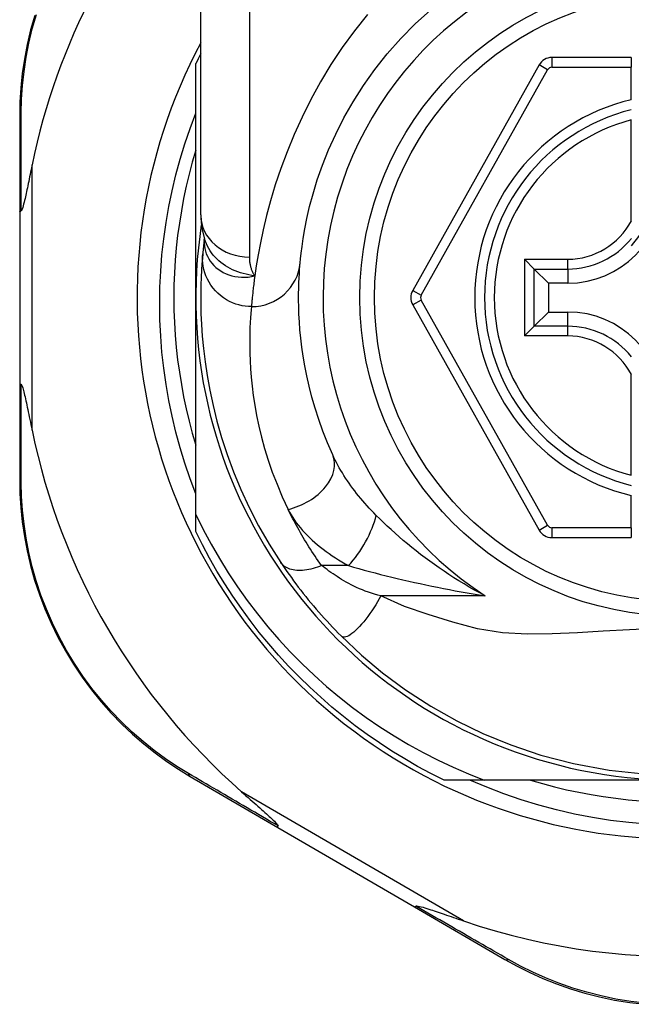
# Model space of a CAD drawing. Header units: inches. Extents: x 12 to 399, y 35 to 188.
# Tile 51 of 193: x 32.53 to 33.022, y 128.675 to 129.467. Entities that reach past the tile are written whole.
import ezdxf

# ---------------------------------------------------------------- set-up
doc = ezdxf.new("R2010")
doc.units = ezdxf.units.IN
doc.header["$MEASUREMENT"] = 0
doc.layers.add('Visible Edges(ANSI)', color=7, linetype='Continuous', lineweight=25)
doc.layers.add('Visible Tangent Edges(ANSI)', color=7, linetype='Continuous', lineweight=25)

msp = doc.modelspace()

# ---------------------------------------------------------------- linework, layer by layer
at = {"layer": 'Visible Edges(ANSI)'}
for p, q in [((32.67596, 129.30964), (32.67596, 129.5469)), ((32.67202, 129.2432), (32.67202, 129.43129)), ((33.02242, 129.4362), (32.95847, 129.4362)), ((33.02242, 129.4362), (33.02242, 129.42833)), ((32.94817, 129.43017), (32.84653, 129.24898)), ((33.02242, 129.40225), (33.02242, 129.42833)), ((32.53029, 129.38931), (32.53029, 129.31226)), ((33.02242, 129.30505), (33.02242, 129.38603)), ((32.53029, 129.31226), (32.53029, 129.17415)), ((32.67889, 129.29051), (32.67888, 129.29046)), ((32.94431, 129.2662), (32.93646, 129.27404)), ((32.94431, 129.2662), (32.95573, 129.25477)), ((32.97124, 129.25477), (32.95573, 129.25477)), ((32.95573, 129.25477), (32.95573, 129.23164)), ((32.67202, 129.06891), (32.67202, 129.2432)), ((32.84653, 129.23742), (32.94817, 129.05641)), ((32.94431, 129.22021), (32.95573, 129.23164)), ((32.95573, 129.23164), (32.97124, 129.23164)), ((32.93646, 129.21237), (32.94431, 129.22021)), ((33.02242, 129.10038), (33.02242, 129.18136)), ((32.53029, 129.17415), (32.53029, 129.09671)), ((33.02242, 129.05825), (33.02242, 129.08416)), ((32.67202, 129.05512), (32.67202, 129.06891)), ((33.02242, 129.05825), (33.02242, 129.05038)), ((32.95846, 129.05038), (33.02242, 129.05038)), ((32.66746, 128.85841), (32.73812, 128.81736)), ((32.90391, 128.85541), (32.87173, 128.85541)), ((33.05982, 128.85541), (32.90391, 128.85541)), ((32.73812, 128.81736), (32.84802, 128.75353)), ((32.84802, 128.75353), (32.92076, 128.71127))]:
    msp.add_line(p, q, dxfattribs=at)
at = {"layer": 'Visible Edges(ANSI)', "flags": 128}
for points in [[(32.75599, 129.27123), (32.7563, 129.27446), (32.75678, 129.27883), (32.75748, 129.2843), (32.75844, 129.29084), (32.75972, 129.2984), (32.76142, 129.30692), (32.7636, 129.31637), (32.76634, 129.32668), (32.76977, 129.3378), (32.77393, 129.3496), (32.77886, 129.36192), (32.78459, 129.37463), (32.79114, 129.38761), (32.79854, 129.40069), (32.80683, 129.41376), (32.81602, 129.42665), (32.82608, 129.43923), (32.83694, 129.45142), (32.84855, 129.46313), (32.86085, 129.47431)], [(32.54238, 129.47004), (32.53907, 129.45831), (32.53631, 129.44657), (32.53408, 129.43487), (32.53239, 129.42324), (32.53121, 129.41174), (32.53051, 129.40041), (32.53029, 129.38931)], [(32.67202, 129.08542), (32.66742, 129.09766), (32.6632, 129.11005), (32.65937, 129.12255), (32.65594, 129.13516), (32.65291, 129.14785), (32.65028, 129.16062), (32.64804, 129.17347), (32.64621, 129.18637), (32.64479, 129.19932), (32.64376, 129.21232), (32.64315, 129.22535), (32.64294, 129.2384), (32.64314, 129.25147), (32.64375, 129.26454), (32.64478, 129.27758), (32.64621, 129.29057), (32.64804, 129.30349), (32.65028, 129.31635), (32.65292, 129.32911), (32.65595, 129.34179), (32.65938, 129.35436), (32.6632, 129.36682), (32.66742, 129.37916), (32.67202, 129.39137)], [(32.67202, 129.36176), (32.66921, 129.35213), (32.66664, 129.34244), (32.6643, 129.33269), (32.66221, 129.32289), (32.66036, 129.31303), (32.65876, 129.30314), (32.6574, 129.2932), (32.65629, 129.28324), (32.65542, 129.27325), (32.6548, 129.26325), (32.65443, 129.25323), (32.65431, 129.2432), (32.65443, 129.23318), (32.6548, 129.22316), (32.65542, 129.21315), (32.65629, 129.20317), (32.6574, 129.1932), (32.65876, 129.18327), (32.66036, 129.17337), (32.66221, 129.16352), (32.6643, 129.15371), (32.66664, 129.14396), (32.66921, 129.13427), (32.67202, 129.12465)], [(32.54029, 129.34987), (32.53988, 129.34787), (32.53947, 129.3459), (32.53908, 129.34396), (32.53868, 129.34205), (32.5383, 129.34018), (32.53792, 129.33835), (32.53755, 129.33657), (32.53718, 129.33482), (32.53683, 129.33313), (32.53648, 129.33149), (32.53614, 129.3299), (32.53581, 129.32837), (32.5355, 129.3269), (32.53519, 129.3255), (32.53489, 129.32416), (32.53458, 129.32278), (32.53423, 129.32132), (32.53387, 129.31981), (32.53349, 129.31832), (32.53311, 129.31691), (32.53272, 129.31561), (32.53231, 129.31441), (32.53187, 129.31342), (32.53136, 129.31286)], [(32.53029, 129.31226), (32.53029, 129.31229), (32.5303, 129.31231), (32.53031, 129.31234), (32.53032, 129.31236), (32.53034, 129.31239), (32.53036, 129.31242), (32.53038, 129.31244), (32.53041, 129.31247), (32.53044, 129.31249), (32.53048, 129.31252), (32.53052, 129.31254), (32.53056, 129.31257), (32.53061, 129.31259), (32.53066, 129.31262), (32.53071, 129.31264), (32.53077, 129.31267), (32.53083, 129.31269), (32.5309, 129.31272), (32.53097, 129.31274), (32.53104, 129.31277), (32.53111, 129.31279), (32.53119, 129.31282), (32.53128, 129.31284), (32.53136, 129.31286)], [(32.67596, 129.30964), (32.67666, 129.30009), (32.67898, 129.29021)], [(32.67888, 129.29046), (32.6788, 129.2898), (32.67872, 129.28916), (32.67864, 129.28853), (32.67857, 129.28791), (32.6785, 129.28731), (32.67843, 129.28672), (32.67837, 129.28614), (32.67831, 129.28558), (32.67825, 129.28503), (32.67819, 129.2845), (32.67813, 129.28397), (32.67808, 129.28347), (32.67803, 129.28297), (32.67798, 129.28249), (32.67793, 129.28203), (32.67788, 129.28158), (32.67784, 129.28114), (32.6778, 129.28071), (32.67776, 129.2803), (32.67772, 129.27991), (32.67768, 129.27952), (32.67765, 129.27915), (32.67761, 129.2788), (32.67758, 129.27846)], [(32.67758, 129.27846), (32.67726, 129.27474), (32.67692, 129.27036), (32.6766, 129.26533), (32.67631, 129.25965), (32.67609, 129.25332), (32.67597, 129.24636), (32.67599, 129.23876), (32.67617, 129.23055), (32.67656, 129.22172), (32.67721, 129.21228), (32.67815, 129.20226), (32.67944, 129.19166), (32.68111, 129.1805), (32.68324, 129.16881), (32.68586, 129.1566), (32.68903, 129.1439), (32.6928, 129.13075), (32.69723, 129.1172), (32.70237, 129.10327), (32.70829, 129.08902), (32.715, 129.07453), (32.72258, 129.05985), (32.73104, 129.04508), (32.74044, 129.03027)], [(32.78214, 129.11674), (32.77795, 129.12639), (32.77419, 129.1359), (32.77086, 129.14523), (32.76792, 129.15436), (32.76536, 129.16326), (32.76315, 129.1719), (32.76126, 129.18026), (32.75968, 129.18832), (32.75836, 129.19606), (32.75729, 129.20349), (32.75644, 129.2106), (32.75579, 129.21738), (32.75531, 129.22383), (32.75499, 129.22993), (32.75479, 129.23569), (32.75471, 129.24109), (32.75471, 129.24614), (32.75478, 129.25082), (32.75492, 129.25515), (32.7551, 129.25911), (32.75531, 129.2627), (32.75554, 129.26592), (32.75577, 129.26876), (32.75599, 129.27123)], [(32.53029, 129.17415), (32.53029, 129.17412), (32.5303, 129.17409), (32.53031, 129.17407), (32.53032, 129.17404), (32.53034, 129.17402), (32.53036, 129.17399), (32.53038, 129.17397), (32.53041, 129.17394), (32.53044, 129.17391), (32.53048, 129.17389), (32.53052, 129.17386), (32.53056, 129.17384), (32.53061, 129.17381), (32.53066, 129.17379), (32.53071, 129.17376), (32.53077, 129.17374), (32.53083, 129.17371), (32.5309, 129.17369), (32.53097, 129.17366), (32.53104, 129.17364), (32.53111, 129.17362), (32.53119, 129.17359), (32.53128, 129.17357), (32.53136, 129.17354)], [(32.53136, 129.17354), (32.53177, 129.17315), (32.53213, 129.17244), (32.53245, 129.1716), (32.53277, 129.17065), (32.53307, 129.16964), (32.53336, 129.16858), (32.53366, 129.16742), (32.53398, 129.16615), (32.5343, 129.16479), (32.53464, 129.16335), (32.53498, 129.16183), (32.53534, 129.16023), (32.5357, 129.15858), (32.53606, 129.15686), (32.53644, 129.15509), (32.53683, 129.15326), (32.53723, 129.15135), (32.53764, 129.14939), (32.53806, 129.14737), (32.53849, 129.14529), (32.53893, 129.14317), (32.53937, 129.141), (32.53983, 129.13879), (32.54029, 129.13654)], [(32.53029, 129.09671), (32.53051, 129.08564), (32.5312, 129.07435), (32.53238, 129.06287), (32.53406, 129.05127), (32.53628, 129.0396), (32.53902, 129.0279), (32.54232, 129.01619), (32.54617, 129.00453), (32.55059, 128.99295), (32.55557, 128.9815), (32.56109, 128.97024), (32.56711, 128.95921), (32.57362, 128.94846), (32.58059, 128.93803), (32.58798, 128.92799), (32.59579, 128.91836), (32.60395, 128.90919), (32.61242, 128.90049), (32.62116, 128.89225), (32.63013, 128.8845), (32.63928, 128.87723), (32.64858, 128.87045), (32.65799, 128.86418), (32.66746, 128.85841)], [(32.67202, 129.06891), (32.67799, 129.05687), (32.68434, 129.04502), (32.69106, 129.03339), (32.69814, 129.02197), (32.70559, 129.01077), (32.71339, 128.99982), (32.72155, 128.9891), (32.73005, 128.97864), (32.73889, 128.96845), (32.74804, 128.95855), (32.75749, 128.94896), (32.76724, 128.93968), (32.77727, 128.93072), (32.78759, 128.92209), (32.79817, 128.91379), (32.80902, 128.90583), (32.82013, 128.89822), (32.83148, 128.89096), (32.84307, 128.88407), (32.85488, 128.87755), (32.86687, 128.87142), (32.87905, 128.86568), (32.8914, 128.86034), (32.90391, 128.85541)], [(32.87173, 128.85541), (32.86102, 128.86079), (32.85046, 128.86647), (32.84006, 128.87244), (32.82983, 128.87869), (32.81979, 128.88523), (32.80992, 128.89204), (32.80025, 128.89913), (32.79078, 128.90648), (32.78152, 128.9141), (32.77247, 128.92196), (32.76365, 128.93008), (32.75505, 128.93844), (32.7467, 128.94704), (32.73858, 128.95586), (32.73071, 128.96491), (32.7231, 128.97417), (32.71575, 128.98364), (32.70866, 128.99331), (32.70184, 129.00317), (32.69531, 129.01322), (32.68905, 129.02345), (32.68308, 129.03385), (32.6774, 129.04441), (32.67202, 129.05512)], [(32.74044, 129.03027), (32.74202, 129.0279), (32.74366, 129.0255), (32.74535, 129.02307), (32.74709, 129.02061), (32.74887, 129.01813), (32.75069, 129.01563), (32.75256, 129.01311), (32.75447, 129.01058), (32.75642, 129.00805), (32.75841, 129.0055), (32.76044, 129.00295), (32.76251, 129.0004), (32.7646, 128.99787), (32.76671, 128.99535), (32.76884, 128.99285), (32.771, 128.99036), (32.77317, 128.9879), (32.77537, 128.98546), (32.77758, 128.98304), (32.77981, 128.98064), (32.78205, 128.97827), (32.7843, 128.97592), (32.78657, 128.9736), (32.78885, 128.97131)], [(32.78885, 128.97131), (32.8053, 128.95584), (32.82227, 128.94163), (32.84083, 128.92793), (32.86118, 128.91474), (32.88189, 128.90307), (32.90305, 128.89281), (32.9254, 128.88364), (32.94954, 128.87553), (32.97585, 128.86864), (33.00446, 128.86336), (33.03504, 128.86015)], [(33.0351, 128.81997), (33.02035, 128.82125), (33.00568, 128.82305), (32.9911, 128.82535), (32.97661, 128.82816), (32.96225, 128.83147), (32.94801, 128.83527), (32.93391, 128.83958), (32.91996, 128.84437), (32.90618, 128.84965), (32.89258, 128.85541)], [(32.94127, 128.85541), (32.95089, 128.8526), (32.96058, 128.85002), (32.97033, 128.84769), (32.98013, 128.8456), (32.98999, 128.84375), (32.99988, 128.84215), (33.00982, 128.84079), (33.01978, 128.83967), (33.02977, 128.83881)], [(32.70887, 128.84592), (32.71061, 128.84439), (32.71233, 128.84287), (32.71402, 128.84139), (32.71569, 128.83992), (32.71732, 128.83849), (32.71891, 128.83708), (32.72047, 128.83571), (32.72198, 128.83438), (32.72344, 128.83308), (32.72486, 128.83183), (32.72622, 128.83061), (32.72752, 128.82945), (32.72877, 128.82833), (32.72994, 128.82727), (32.73105, 128.82626), (32.73209, 128.8253), (32.73314, 128.82432), (32.7342, 128.82332), (32.73523, 128.82232), (32.73617, 128.82136), (32.73699, 128.82048), (32.73763, 128.81971), (32.73805, 128.81908), (32.73818, 128.81856)], [(32.73812, 128.81736), (32.7381, 128.81738), (32.73809, 128.81739), (32.73807, 128.81741), (32.73806, 128.81744), (32.73804, 128.81746), (32.73803, 128.81749), (32.73802, 128.81753), (32.73802, 128.81756), (32.73801, 128.8176), (32.73801, 128.81764), (32.73801, 128.81769), (32.73801, 128.81774), (32.73802, 128.81779), (32.73802, 128.81784), (32.73803, 128.8179), (32.73804, 128.81796), (32.73805, 128.81803), (32.73806, 128.81809), (32.73808, 128.81816), (32.73809, 128.81824), (32.73811, 128.81831), (32.73813, 128.81839), (32.73815, 128.81847), (32.73818, 128.81856)], [(32.84802, 128.75353), (32.84804, 128.75352), (32.84806, 128.75351), (32.84809, 128.75351), (32.84812, 128.75351), (32.84814, 128.75351), (32.84818, 128.75352), (32.84821, 128.75352), (32.84824, 128.75354), (32.84828, 128.75355), (32.84832, 128.75357), (32.84836, 128.75359), (32.8484, 128.75362), (32.84844, 128.75365), (32.84849, 128.75368), (32.84853, 128.75371), (32.84858, 128.75375), (32.84863, 128.75379), (32.84868, 128.75384), (32.84874, 128.75388), (32.84879, 128.75394), (32.84885, 128.75399), (32.84891, 128.75405), (32.84897, 128.75411), (32.84903, 128.75417)], [(32.84903, 128.75417), (32.84977, 128.75431), (32.85083, 128.75418), (32.85207, 128.75391), (32.8534, 128.75357), (32.85483, 128.75316), (32.85635, 128.75271), (32.85791, 128.75222), (32.85948, 128.75172), (32.86102, 128.75122), (32.86247, 128.75074), (32.86388, 128.75027), (32.86535, 128.74978), (32.86689, 128.74926), (32.8685, 128.74871), (32.87016, 128.74815), (32.87188, 128.74756), (32.87365, 128.74696), (32.87547, 128.74633), (32.87734, 128.74569), (32.87926, 128.74503), (32.88122, 128.74436), (32.88321, 128.74367), (32.88525, 128.74298), (32.88731, 128.74227)], [(32.92076, 128.71127), (32.9305, 128.70588), (32.94067, 128.70077), (32.95124, 128.69601), (32.96218, 128.69163), (32.97345, 128.68767), (32.98502, 128.68416), (32.99688, 128.68113), (33.00898, 128.6786), (33.02131, 128.67662), (33.03379, 128.6752)]]:
    msp.add_lwpolyline(points, dxfattribs=at)
at = {"layer": 'Visible Edges(ANSI)'}
msp.add_circle((33.05982, 129.2432), 0.25591, dxfattribs=at)
for centre, radius, start, end in [((33.05896, 129.2432), 0.52953, 136.3272, 168.3795), ((33.05982, 129.2432), 0.43504, 151.92751, 28.07249), ((33.05982, 129.2432), 0.431, 152.95157, 154.12615), ((32.95847, 129.42439), 0.01181, 90, 150.70877), ((33.05982, 129.2432), 0.15551, 103.91643, 256.08357), ((32.97124, 129.33179), 0.07702, 270, 0), ((32.97124, 129.33179), 0.06944, 317.48259, 0), ((33.05982, 129.2432), 0.3878, 171.33391, 340.21195), ((32.85683, 129.24321), 0.01181, 150.70877, 209.31319), ((32.97124, 129.15462), 0.07702, 0, 90), ((33.05896, 129.2432), 0.52953, 191.6205, 228.6133), ((32.95846, 129.06219), 0.01181, 209.31319, 270), ((33.05896, 129.2432), 0.52953, 251.08535, 297.06854)]:
    msp.add_arc(centre, radius, start, end, dxfattribs=at)
at = {"layer": 'Visible Tangent Edges(ANSI)'}
for p, q in [((32.71533, 129.5469), (32.71533, 129.27574)), ((32.95847, 129.4362), (32.95847, 129.42833)), ((32.85339, 129.24513), (32.95503, 129.42632)), ((32.95503, 129.42632), (32.94817, 129.43017)), ((32.95847, 129.42833), (33.02242, 129.42833)), ((32.54029, 129.13654), (32.54029, 129.34987)), ((32.93646, 129.27404), (32.97124, 129.27404)), ((32.93646, 129.27404), (32.93646, 129.21237)), ((32.97124, 129.2662), (32.97124, 129.27404)), ((32.94431, 129.2662), (32.97124, 129.2662)), ((32.94431, 129.22021), (32.94431, 129.2662)), ((32.97124, 129.2662), (32.97124, 129.25477)), ((32.84653, 129.24898), (32.85339, 129.24513)), ((32.85339, 129.24128), (32.84653, 129.23742)), ((32.95503, 129.06026), (32.85339, 129.24128)), ((32.97124, 129.22021), (32.97124, 129.23164)), ((32.97124, 129.22021), (32.94431, 129.22021)), ((32.97124, 129.21237), (32.97124, 129.22021)), ((32.97124, 129.21237), (32.93646, 129.21237)), ((32.94817, 129.05641), (32.95503, 129.06026)), ((32.95846, 129.05825), (32.95846, 129.05038)), ((33.02242, 129.05825), (32.95846, 129.05825)), ((32.79486, 129.0278), (32.77319, 129.0278)), ((32.90486, 129.0035), (32.82093, 129.0035)), ((32.88731, 128.74227), (32.70887, 128.84592))]:
    msp.add_line(p, q, dxfattribs=at)
at = {"layer": 'Visible Tangent Edges(ANSI)', "flags": 128}
for points in [[(32.53162, 129.39175), (32.53189, 129.40262), (32.5326, 129.4137), (32.5338, 129.42496), (32.5355, 129.43634), (32.53771, 129.44778), (32.54044, 129.45927), (32.5437, 129.47075)], [(32.81005, 129.47074), (32.79963, 129.4577), (32.78983, 129.44428), (32.78069, 129.43054), (32.77225, 129.41656), (32.76452, 129.40245), (32.75749, 129.38832), (32.75114, 129.37429), (32.74545, 129.36045), (32.74039, 129.3469), (32.73596, 129.33376), (32.73212, 129.32112), (32.72887, 129.3091), (32.72616, 129.29779), (32.72393, 129.28725), (32.7221, 129.27753), (32.72063, 129.26866), (32.71947, 129.26067)], [(32.53136, 129.31286), (32.53137, 129.3163), (32.53138, 129.31973), (32.53139, 129.32314), (32.5314, 129.32654), (32.5314, 129.32994), (32.53141, 129.33332), (32.53142, 129.33668), (32.53143, 129.34004), (32.53144, 129.34338), (32.53145, 129.34671), (32.53146, 129.35002), (32.53147, 129.35333), (32.53149, 129.35661), (32.5315, 129.35989), (32.53151, 129.36314), (32.53152, 129.36639), (32.53153, 129.36961), (32.53155, 129.37283), (32.53156, 129.37602), (32.53157, 129.3792), (32.53158, 129.38236), (32.5316, 129.38551), (32.53161, 129.38864), (32.53162, 129.39175)], [(32.67878, 129.28918), (32.67875, 129.287), (32.67891, 129.28482), (32.67925, 129.28265), (32.67977, 129.28052), (32.68047, 129.27843), (32.68134, 129.27641), (32.68239, 129.27445), (32.68361, 129.27256), (32.685, 129.27076), (32.68654, 129.26906), (32.68822, 129.26747), (32.69005, 129.266), (32.69201, 129.26466), (32.6941, 129.26346), (32.6963, 129.2624), (32.69861, 129.2615), (32.70101, 129.26076), (32.70349, 129.26019), (32.70604, 129.2598), (32.70866, 129.25958), (32.71131, 129.25956), (32.71401, 129.25973), (32.71673, 129.2601), (32.71947, 129.26067)], [(32.67888, 129.29046), (32.67888, 129.29042), (32.67887, 129.29039), (32.67887, 129.29035), (32.67886, 129.29031), (32.67886, 129.29027), (32.67886, 129.29023), (32.67885, 129.29019), (32.67885, 129.29014), (32.67884, 129.2901), (32.67884, 129.29005), (32.67884, 129.29), (32.67883, 129.28995), (32.67883, 129.28989), (32.67882, 129.28984), (32.67882, 129.28978), (32.67882, 129.28972), (32.67881, 129.28966), (32.67881, 129.2896), (32.6788, 129.28953), (32.6788, 129.28947), (32.67879, 129.2894), (32.67879, 129.28933), (32.67879, 129.28925), (32.67878, 129.28918)], [(32.71947, 129.26067), (32.71708, 129.26103), (32.71474, 129.26145), (32.71243, 129.26195), (32.71017, 129.26253), (32.70796, 129.26318), (32.7058, 129.26392), (32.70369, 129.26473), (32.70163, 129.26563), (32.69963, 129.26662), (32.69768, 129.26769), (32.69579, 129.26885), (32.69397, 129.27009), (32.69223, 129.27142), (32.69056, 129.27282), (32.68898, 129.27429), (32.68748, 129.27583), (32.68607, 129.27744), (32.68475, 129.27911), (32.68353, 129.28084), (32.68241, 129.28263), (32.68139, 129.28446), (32.68048, 129.28634), (32.67967, 129.28826), (32.67898, 129.29021)], [(32.71679, 129.23598), (32.71433, 129.23606), (32.71183, 129.2363), (32.70928, 129.23671), (32.70671, 129.2373), (32.70414, 129.23807), (32.70158, 129.23903), (32.69905, 129.24019), (32.69659, 129.24153), (32.6942, 129.24307), (32.69191, 129.24478), (32.68974, 129.24666), (32.68772, 129.2487), (32.68585, 129.25089), (32.68415, 129.25319), (32.68263, 129.2556), (32.68131, 129.25809), (32.68018, 129.26064), (32.67925, 129.26323), (32.67851, 129.26583), (32.67797, 129.26843), (32.67762, 129.27101), (32.67744, 129.27355), (32.67744, 129.27604), (32.67758, 129.27846)], [(32.71947, 129.26067), (32.71913, 129.26122), (32.7188, 129.26178), (32.71848, 129.26235), (32.71818, 129.26292), (32.7179, 129.2635), (32.71763, 129.26409), (32.71738, 129.26468), (32.71714, 129.26529), (32.71692, 129.2659), (32.71671, 129.26651), (32.71651, 129.26713), (32.71634, 129.26776), (32.71617, 129.2684), (32.71602, 129.26904), (32.71589, 129.26968), (32.71577, 129.27034), (32.71567, 129.27099), (32.71558, 129.27166), (32.7155, 129.27233), (32.71544, 129.273), (32.71539, 129.27368), (32.71536, 129.27436), (32.71534, 129.27505), (32.71533, 129.27574)], [(32.71947, 129.26067), (32.71927, 129.25921), (32.71908, 129.25779), (32.71891, 129.2564), (32.71874, 129.25505), (32.71857, 129.25373), (32.71842, 129.25245), (32.71828, 129.25121), (32.71814, 129.25), (32.71801, 129.24884), (32.71789, 129.24771), (32.71777, 129.24662), (32.71766, 129.24557), (32.71756, 129.24455), (32.71746, 129.24358), (32.71737, 129.24264), (32.71729, 129.24174), (32.71721, 129.24089), (32.71713, 129.24007), (32.71706, 129.23929), (32.717, 129.23855), (32.71694, 129.23784), (32.71688, 129.23718), (32.71683, 129.23656), (32.71679, 129.23598)], [(32.71679, 129.23598), (32.71654, 129.23337), (32.71628, 129.23037), (32.71602, 129.22698), (32.71578, 129.22319), (32.71558, 129.21901), (32.71542, 129.21445), (32.71534, 129.2095), (32.71534, 129.20418), (32.71543, 129.19848), (32.71565, 129.1924), (32.71602, 129.18596), (32.71656, 129.17916), (32.71729, 129.172), (32.71825, 129.1645), (32.71946, 129.15666), (32.72095, 129.14849), (32.72274, 129.13999), (32.72487, 129.13117), (32.72736, 129.12205), (32.73026, 129.11266), (32.73357, 129.10303), (32.73734, 129.09318), (32.74158, 129.08314), (32.74631, 129.07296)], [(32.53162, 129.09427), (32.53161, 129.09739), (32.5316, 129.10054), (32.53158, 129.1037), (32.53157, 129.10688), (32.53156, 129.11007), (32.53155, 129.11328), (32.53153, 129.11651), (32.53152, 129.11975), (32.53151, 129.12301), (32.5315, 129.12628), (32.53149, 129.12957), (32.53148, 129.13288), (32.53146, 129.13619), (32.53145, 129.13952), (32.53144, 129.14287), (32.53143, 129.14623), (32.53142, 129.1496), (32.53141, 129.15299), (32.5314, 129.15638), (32.5314, 129.15979), (32.53139, 129.16321), (32.53138, 129.16664), (32.53137, 129.17009), (32.53136, 129.17354)], [(32.81716, 129.06819), (32.81529, 129.0701), (32.81344, 129.07202), (32.81162, 129.07395), (32.80984, 129.07591), (32.80808, 129.07788), (32.80636, 129.07986), (32.80468, 129.08185), (32.80303, 129.08385), (32.80142, 129.08587), (32.79985, 129.08789), (32.79832, 129.08991), (32.79682, 129.09195), (32.79536, 129.09399), (32.79394, 129.09604), (32.79256, 129.0981), (32.79122, 129.10017), (32.78992, 129.10225), (32.78867, 129.10433), (32.78746, 129.1064), (32.78629, 129.10848), (32.78518, 129.11055), (32.78412, 129.11262), (32.7831, 129.11469), (32.78214, 129.11674)], [(32.66603, 128.86078), (32.65678, 128.86646), (32.6476, 128.87263), (32.63852, 128.8793), (32.62958, 128.88644), (32.62082, 128.89406), (32.61228, 128.90214), (32.604, 128.91068), (32.59603, 128.91968), (32.5884, 128.92911), (32.58116, 128.93895), (32.57435, 128.94917), (32.56798, 128.95969), (32.56208, 128.9705), (32.55667, 128.98152), (32.55178, 128.99273), (32.54743, 129.00406), (32.54364, 129.01548), (32.5404, 129.02693), (32.53768, 129.03838), (32.53548, 129.0498), (32.53379, 129.06115), (32.5326, 129.07238), (32.53189, 129.08343), (32.53162, 129.09427)], [(32.77319, 129.0278), (32.77185, 129.0297), (32.77052, 129.03161), (32.76921, 129.03351), (32.76793, 129.03541), (32.76668, 129.03729), (32.76544, 129.03918), (32.76422, 129.04106), (32.76302, 129.04295), (32.76184, 129.04484), (32.76068, 129.04673), (32.75953, 129.04862), (32.75841, 129.05051), (32.7573, 129.0524), (32.75621, 129.05428), (32.75514, 129.05617), (32.75408, 129.05805), (32.75305, 129.05993), (32.75203, 129.0618), (32.75103, 129.06367), (32.75005, 129.06553), (32.74909, 129.0674), (32.74815, 129.06925), (32.74722, 129.07111), (32.74631, 129.07296)], [(32.74631, 129.07296), (32.74742, 129.0708), (32.74863, 129.06866), (32.74995, 129.06653), (32.75136, 129.06441), (32.75287, 129.06231), (32.75447, 129.06023), (32.75615, 129.05818), (32.75791, 129.05615), (32.75975, 129.05414), (32.76166, 129.05217), (32.76364, 129.05022), (32.76569, 129.0483), (32.7678, 129.04642), (32.76998, 129.04456), (32.77222, 129.04273), (32.77452, 129.04094), (32.77688, 129.03917), (32.7793, 129.03744), (32.78177, 129.03574), (32.7843, 129.03407), (32.78687, 129.03245), (32.78949, 129.03086), (32.79215, 129.02931), (32.79486, 129.0278)], [(32.90486, 129.0035), (32.90052, 129.00581), (32.89624, 129.00817), (32.89201, 129.01059), (32.88784, 129.01304), (32.88372, 129.01554), (32.87966, 129.01808), (32.87566, 129.02066), (32.87171, 129.02328), (32.86783, 129.02593), (32.86401, 129.02861), (32.86025, 129.03132), (32.85655, 129.03405), (32.85291, 129.03681), (32.84934, 129.0396), (32.84582, 129.0424), (32.84237, 129.04524), (32.83897, 129.04809), (32.83564, 129.05095), (32.83238, 129.05383), (32.82918, 129.05671), (32.82606, 129.05959), (32.82301, 129.06247), (32.82004, 129.06534), (32.81716, 129.06819)], [(32.77319, 129.0278), (32.77152, 129.02714), (32.76982, 129.02652), (32.76811, 129.02596), (32.76639, 129.02546), (32.76467, 129.02502), (32.76295, 129.02465), (32.76125, 129.02434), (32.75957, 129.02411), (32.75792, 129.02396), (32.7563, 129.02387), (32.75473, 129.02387), (32.7532, 129.02394), (32.75173, 129.0241), (32.75032, 129.02433), (32.74897, 129.02463), (32.7477, 129.02501), (32.7465, 129.02545), (32.74539, 129.02597), (32.74435, 129.02655), (32.7434, 129.02719), (32.74253, 129.02789), (32.74175, 129.02864), (32.74105, 129.02943), (32.74044, 129.03027)], [(32.82093, 129.0035), (32.81835, 129.00418), (32.8158, 129.00491), (32.81329, 129.00568), (32.81082, 129.00649), (32.80839, 129.00734), (32.80601, 129.00824), (32.80368, 129.00918), (32.80142, 129.01016), (32.79922, 129.01117), (32.79709, 129.01222), (32.79503, 129.0133), (32.79305, 129.01441), (32.79115, 129.01554), (32.78933, 129.01669), (32.78754, 129.01783), (32.78579, 129.01897), (32.78408, 129.0201), (32.7824, 129.02123), (32.78076, 129.02236), (32.77916, 129.02347), (32.7776, 129.02457), (32.77609, 129.02566), (32.77462, 129.02674), (32.77319, 129.0278)], [(32.79486, 129.0278), (32.79899, 129.02661), (32.8032, 129.02542), (32.80747, 129.02425), (32.81181, 129.02308), (32.81619, 129.02192), (32.82062, 129.02078), (32.82509, 129.01966), (32.8296, 129.01855), (32.83413, 129.01746), (32.83869, 129.01639), (32.84327, 129.01534), (32.84787, 129.01431), (32.8525, 129.0133), (32.85716, 129.0123), (32.86185, 129.01133), (32.86655, 129.01037), (32.87128, 129.00944), (32.87603, 129.00853), (32.8808, 129.00763), (32.88558, 129.00676), (32.89038, 129.00591), (32.8952, 129.00508), (32.90002, 129.00428), (32.90486, 129.0035)], [(32.82093, 129.0035), (32.8196, 129.00113), (32.8182, 128.99874), (32.81674, 128.99633), (32.81522, 128.99393), (32.81365, 128.99155), (32.81204, 128.98921), (32.8104, 128.98693), (32.80874, 128.98474), (32.80707, 128.98264), (32.80541, 128.98067), (32.80377, 128.97883), (32.80215, 128.97715), (32.80059, 128.97564), (32.79908, 128.97432), (32.79764, 128.97317), (32.79627, 128.97223), (32.795, 128.97148), (32.79382, 128.97092), (32.79273, 128.97056), (32.79175, 128.97038), (32.79087, 128.97038), (32.7901, 128.97054), (32.78942, 128.97086), (32.78885, 128.97131)], [(33.04261, 128.97718), (33.02092, 128.97629), (32.9997, 128.97509), (32.97903, 128.97386), (32.95877, 128.97292), (32.9388, 128.97271), (32.91888, 128.97379), (32.89876, 128.97689), (32.87872, 128.98248), (32.85909, 128.98842), (32.83985, 128.99486), (32.82093, 129.0035)], [(32.73818, 128.81856), (32.73503, 128.8204), (32.73189, 128.82223), (32.72876, 128.82406), (32.72564, 128.82588), (32.72253, 128.82769), (32.71944, 128.8295), (32.71636, 128.8313), (32.71329, 128.8331), (32.71023, 128.83489), (32.70718, 128.83667), (32.70415, 128.83844), (32.70113, 128.84021), (32.69812, 128.84197), (32.69513, 128.84372), (32.69215, 128.84547), (32.68919, 128.8472), (32.68624, 128.84893), (32.6833, 128.85065), (32.68038, 128.85236), (32.67748, 128.85406), (32.67459, 128.85575), (32.67172, 128.85744), (32.66887, 128.85911), (32.66603, 128.86078)], [(32.92357, 128.71119), (32.92064, 128.71288), (32.91769, 128.71457), (32.91473, 128.71628), (32.91175, 128.71799), (32.90875, 128.71972), (32.90574, 128.72145), (32.90271, 128.7232), (32.89966, 128.72495), (32.8966, 128.72671), (32.89352, 128.72849), (32.89043, 128.73027), (32.88732, 128.73206), (32.8842, 128.73386), (32.88107, 128.73567), (32.87792, 128.73748), (32.87476, 128.73931), (32.87158, 128.74114), (32.86839, 128.74298), (32.8652, 128.74483), (32.86198, 128.74668), (32.85876, 128.74854), (32.85553, 128.75041), (32.85228, 128.75229), (32.84903, 128.75417)], [(33.03432, 128.67616), (33.02209, 128.67754), (33.01002, 128.67946), (32.99817, 128.68191), (32.98656, 128.68486), (32.97522, 128.68827), (32.96417, 128.69211), (32.95345, 128.69637), (32.94309, 128.701), (32.93312, 128.70595), (32.92357, 128.71119)]]:
    msp.add_lwpolyline(points, dxfattribs=at)
at = {"layer": 'Visible Tangent Edges(ANSI)'}
msp.add_circle((33.05982, 129.2432), 0.24409, dxfattribs=at)
for centre, radius, start, end in [((33.05982, 129.2432), 0.28543, 302.8812, 237.1188), ((32.95847, 129.42439), 0.00394, 90, 150.70877), ((33.05982, 129.2432), 0.16339, 103.23324, 256.76676), ((33.05982, 129.2432), 0.14764, 104.67485, 255.32515), ((32.97124, 129.33179), 0.05775, 270, 332.41478), ((32.97124, 129.33179), 0.06559, 270, 321.29033), ((32.85683, 129.24321), 0.00394, 150.70877, 209.31319), ((32.97124, 129.15462), 0.06559, 38.70967, 90), ((32.97124, 129.15462), 0.05775, 27.58522, 90), ((32.95846, 129.06219), 0.00394, 209.31319, 270)]:
    msp.add_arc(centre, radius, start, end, dxfattribs=at)
for centre, major_axis, ratio, start_param, end_param in [((32.54029, 129.38931), (-0.01, 0), 0.489692, 5.761173, 6.283185), ((32.71533, 129.30964), (-0.03937, 0), 0.860915, 0, 1.570796), ((32.48247, 129.30322), (0.19646, -0.01245), 0.394768, 6.26267, 6.279105), ((32.71679, 129.27484), (0.0392, -0.00362), 0.987056, 4.803178, 6.283185), ((32.74631, 129.10042), (0.03583, 0.01632), 0.663135, 4.419079, 6.283185), ((32.54029, 129.09671), (-0.01, 0), 0.490597, 0, 0.522348), ((32.79486, 129.05211), (-0.01985, -0.034), 0.367954, 1.008544, 2.26339), ((32.67248, 128.86706), (-0.00502, -0.00865), 0.487239, 5.762078, 6.283185), ((32.92579, 128.71992), (-0.00502, -0.00865), 0.492909, 0, 0.523212)]:
    msp.add_ellipse(centre, major_axis=major_axis, ratio=ratio, start_param=start_param, end_param=end_param, dxfattribs=at)

doc.saveas('drawing.dxf')
